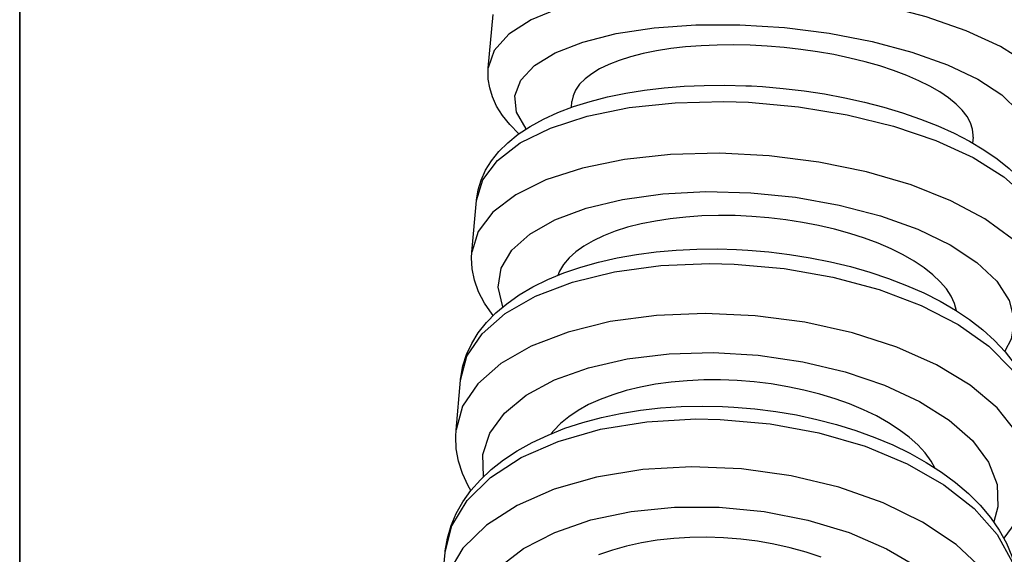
# Model space of a CAD drawing. Header units: millimetres. Extents: x -109 to 627, y -178 to 173.
# Tile 37 of 178: x -10.9181 to -10.8839, y 31.1147 to 31.1333. Entities that reach past the tile are written whole.
import ezdxf

# ---------------------------------------------------------------- set-up
doc = ezdxf.new("R2010")
doc.units = ezdxf.units.MM
doc.layers.add('ARQ - ALVENARIA - OSSO', color=2, linetype='Continuous', lineweight=35)
doc.layers.add('O - MOBILIÁRIO', color=8, linetype='Continuous')
doc.styles.add('GULIM', font='Gulim.ttf')
doc.dimstyles.new('GULIM-100', dxfattribs={"dimtxt": 0.1, "dimasz": 0.05, "dimexe": 0.2, "dimexo": 0, "dimgap": 0.025, "dimtad": 1, "dimdec": 0, "dimlfac": 100, "dimzin": 12, "dimdsep": 46, "dimtxsty": 'GULIM', "dimblk": 'OPEN30', "dimcen": 0, "dimclrd": 152, "dimclre": 152, "dimclrt": 152, "dimaunit": 1, "dimadec": 0, "dimazin": 0, "dimtfac": 1.875, "dimtdec": 0, "dimtmove": 2, "dimatfit": 3, "dimldrblk": 'OPEN30', "dimfxl": 0, "dimtolj": 1, "dimtzin": 12, "dimlwd": -1, "dimarcsym": 0})

# ---------------------------------------------------------------- blocks, each defined once
blk = doc.blocks.new('_Open30')
at = {"color": 0, "linetype": 'ByBlock', "lineweight": -2}
for p, q in [((-1, 0.26795), (0, 0)), ((0, 0), (-1, -0.26795)), ((0, 0), (-1, 0))]:
    blk.add_line(p, q, dxfattribs=at)
blk = doc.blocks.new('*D773')
at = {"color": 152, "lineweight": -2, "transparency": 16777216}
for p, q in [((-10.918074, 32.581572), (-10.282531, 32.581572)), ((-10.918074, 31.031973), (-10.282531, 31.031973))]:
    blk.add_line(p, q, dxfattribs=at)
at = {"color": 152, "transparency": 16777216}
blk.add_line((-10.482531, 31.081973), (-10.482531, 32.531572), dxfattribs=at)
at = {"layer": 'Defpoints', "color": 0, "transparency": 16777216}
for p in [(-10.918074, 32.581572), (-10.482531, 32.581572), (-10.918074, 31.031973)]:
    blk.add_point(p, dxfattribs=at)
at = {"color": 152, "transparency": 16777216, "xscale": 0.05, "yscale": 0.05, "zscale": 0.05}
for p, rotation in [((-10.482531, 32.581572), 90), ((-10.482531, 31.031973), 270)]:
    blk.add_blockref('_Open30', p, dxfattribs=dict(at, rotation=rotation))
at = {"color": 152, "transparency": 16777216, "insert": (-10.558929, 31.806773), "char_height": 0.1, "attachment_point": 5, "rotation": 90, "style": 'GULIM'}
blk.add_mtext('\\A1;155', dxfattribs=at)
blk = doc.blocks.new('*D774')
at = {"color": 152, "lineweight": -2, "transparency": 16777216}
for p, q in [((-10.918074, 31.031973), (-10.918074, 31.624778)), ((-8.168786, 31.031973), (-8.168786, 31.624778))]:
    blk.add_line(p, q, dxfattribs=at)
at = {"color": 152, "transparency": 16777216}
blk.add_line((-10.868074, 31.424778), (-8.218786, 31.424778), dxfattribs=at)
at = {"layer": 'Defpoints', "color": 0, "transparency": 16777216}
for p in [(-8.168786, 31.424778), (-10.918074, 31.031973), (-8.168786, 31.031973)]:
    blk.add_point(p, dxfattribs=at)
at = {"color": 152, "transparency": 16777216, "xscale": 0.05, "yscale": 0.05, "zscale": 0.05, "rotation": 180}
blk.add_blockref('_Open30', (-10.918074, 31.424778), dxfattribs=at)
at = {"color": 152, "transparency": 16777216, "xscale": 0.05, "yscale": 0.05, "zscale": 0.05}
blk.add_blockref('_Open30', (-8.168786, 31.424778), dxfattribs=at)
at = {"color": 152, "transparency": 16777216, "insert": (-9.54343, 31.501109), "char_height": 0.1, "attachment_point": 5, "style": 'GULIM'}
blk.add_mtext('\\A1;275', dxfattribs=at)

msp = doc.modelspace()

# ---------------------------------------------------------------- linework, layer by layer
at = {"layer": 'ARQ - ALVENARIA - OSSO'}
msp.add_line((-10.918074, 31.031973), (-10.918074, 32.581572), dxfattribs=at)
at = {"layer": 'O - MOBILIÁRIO'}
for p, q in [((-10.901787, 31.131665, 0.00002), (-10.901622, 31.133523, 0.00002)), ((-10.898897, 31.130293, 0.00002), (-10.898879, 31.130497, 0.00002)), ((-10.884934, 31.12926, 0.00002), (-10.884952, 31.129052, 0.00002)), ((-10.902358, 31.125252, 0.00002), (-10.902197, 31.127055, 0.00002)), ((-10.902908, 31.119066, 0.00002), (-10.902753, 31.120804, 0.00002)), ((-10.902753, 31.120808, 0.00002), (-10.90275, 31.120839, 0.00002)), ((-10.903435, 31.113136, 0.00002), (-10.903287, 31.114801, 0.00002))]:
    msp.add_line(p, q, dxfattribs=at)
for points in [[(-10.881866, 31.129892, 0.00002), (-10.881961, 31.130529, 0.00002), (-10.882356, 31.131174, 0.00002), (-10.883039, 31.131807, 0.00002), (-10.883988, 31.132409, 0.00002), (-10.885176, 31.132962, 0.00002), (-10.886566, 31.133448, 0.00002), (-10.888116, 31.133852, 0.00002), (-10.889778, 31.134164, 0.00002), (-10.891503, 31.134373, 0.00002), (-10.893238, 31.134472, 0.00002), (-10.894929, 31.134459, 0.00002), (-10.896527, 31.134335, 0.00002), (-10.897981, 31.134102, 0.00002), (-10.899249, 31.133769, 0.00002), (-10.900291, 31.133344, 0.00002), (-10.901076, 31.132842, 0.00002), (-10.90158, 31.132277, 0.00002), (-10.901787, 31.131666, 0.00002), (-10.901787, 31.131666, 0.00002)], [(-10.900472, 31.129543, 0.00002), (-10.900806, 31.130124, 0.00002), (-10.900868, 31.130696, 0.00002), (-10.900659, 31.131243, 0.00002), (-10.900184, 31.131747, 0.00002), (-10.899457, 31.132194, 0.00002), (-10.898501, 31.132569, 0.00002), (-10.897344, 31.132862, 0.00002), (-10.896023, 31.133064, 0.00002), (-10.894576, 31.133167, 0.00002), (-10.893049, 31.13317, 0.00002), (-10.891487, 31.133072, 0.00002), (-10.889937, 31.132876, 0.00002), (-10.888448, 31.132589, 0.00002), (-10.887064, 31.132218, 0.00002), (-10.885827, 31.131775, 0.00002), (-10.884774, 31.131273, 0.00002), (-10.883939, 31.130729, 0.00002), (-10.883346, 31.130157, 0.00002), (-10.883013, 31.129577, 0.00002), (-10.88295, 31.129004, 0.00002), (-10.883159, 31.128457, 0.00002), (-10.883535, 31.128036, 0.00002)], [(-10.884934, 31.129261, 0.00002), (-10.884931, 31.129326, 0.00002), (-10.884952, 31.129541, 0.00002), (-10.885024, 31.129759, 0.00002), (-10.885144, 31.129978, 0.00002), (-10.885312, 31.130196, 0.00002), (-10.885527, 31.130411, 0.00002), (-10.885788, 31.130624, 0.00002), (-10.886093, 31.130831, 0.00002), (-10.886437, 31.131031, 0.00002), (-10.886821, 31.131222, 0.00002), (-10.887243, 31.131405, 0.00002), (-10.887698, 31.131576, 0.00002), (-10.888181, 31.131735, 0.00002), (-10.88869, 31.131881, 0.00002), (-10.889224, 31.132013, 0.00002), (-10.889777, 31.13213, 0.00002), (-10.890343, 31.13223, 0.00002), (-10.89092, 31.132314, 0.00002), (-10.891506, 31.13238, 0.00002), (-10.892095, 31.132429, 0.00002), (-10.892681, 31.13246, 0.00002), (-10.89326, 31.132472, 0.00002), (-10.893832, 31.132465, 0.00002), (-10.894391, 31.132441, 0.00002), (-10.89493, 31.132398, 0.00002), (-10.895447, 31.132338, 0.00002), (-10.895941, 31.13226, 0.00002), (-10.896407, 31.132165, 0.00002), (-10.896839, 31.132054, 0.00002), (-10.897236, 31.131927, 0.00002), (-10.897596, 31.131786, 0.00002), (-10.897916, 31.131631, 0.00002), (-10.898193, 31.131464, 0.00002), (-10.898425, 31.131286, 0.00002), (-10.898611, 31.131097, 0.00002), (-10.89875, 31.130899, 0.00002), (-10.89884, 31.130695, 0.00002), (-10.898879, 31.130498, 0.00002)], [(-10.900723, 31.129374, 0.00002), (-10.901042, 31.129695, 0.00002), (-10.901296, 31.130013, 0.00002), (-10.901496, 31.130335, 0.00002), (-10.901644, 31.130658, 0.00002), (-10.901738, 31.130971, 0.00002), (-10.901787, 31.131273, 0.00002), (-10.901792, 31.131599, 0.00002), (-10.901787, 31.131666, 0.00002)], [(-10.902197, 31.127055, 0.00002), (-10.902196, 31.127063, 0.00002), (-10.902138, 31.127421, 0.00002), (-10.902033, 31.127767, 0.00002), (-10.901879, 31.128106, 0.00002), (-10.901672, 31.12844, 0.00002), (-10.901415, 31.12876, 0.00002), (-10.901106, 31.129067, 0.00002), (-10.900744, 31.12936, 0.00002), (-10.90033, 31.129634, 0.00002), (-10.899869, 31.129888, 0.00002), (-10.899364, 31.130118, 0.00002), (-10.898821, 31.130324, 0.00002), (-10.898245, 31.130504, 0.00002), (-10.89764, 31.130659, 0.00002), (-10.897008, 31.130789, 0.00002), (-10.896352, 31.130894, 0.00002), (-10.895677, 31.130975, 0.00002), (-10.894984, 31.13103, 0.00002), (-10.894278, 31.131061, 0.00002), (-10.893562, 31.131067, 0.00002), (-10.89284, 31.131049, 0.00002), (-10.892642, 31.13104, 0.00002)], [(-10.892642, 31.13104, 0.00002), (-10.892259, 31.131017, 0.00002), (-10.891533, 31.130956, 0.00002), (-10.890812, 31.13087, 0.00002), (-10.890097, 31.130762, 0.00002), (-10.889394, 31.13063, 0.00002), (-10.888705, 31.130476, 0.00002), (-10.888034, 31.130301, 0.00002), (-10.887384, 31.130104, 0.00002), (-10.886759, 31.129887, 0.00002), (-10.886161, 31.12965, 0.00002), (-10.885593, 31.129393, 0.00002), (-10.885058, 31.129116, 0.00002), (-10.884559, 31.12882, 0.00002), (-10.884098, 31.128505, 0.00002), (-10.883679, 31.128169, 0.00002), (-10.883305, 31.127813, 0.00002), (-10.882982, 31.12744, 0.00002), (-10.882716, 31.127051, 0.00002), (-10.882511, 31.126654, 0.00002), (-10.882368, 31.126255, 0.00002), (-10.882288, 31.125859, 0.00002), (-10.882266, 31.125475, 0.00002), (-10.882271, 31.125351, 0.00002)], [(-10.902197, 31.127055, 0.00002), (-10.90198, 31.127778, 0.00002), (-10.901467, 31.128452, 0.00002), (-10.900674, 31.129057, 0.00002), (-10.899624, 31.129574, 0.00002), (-10.89835, 31.129987, 0.00002), (-10.89689, 31.130285, 0.00002), (-10.895289, 31.130457, 0.00002), (-10.893595, 31.130499, 0.00002), (-10.892743, 31.130472, 0.00002)], [(-10.892743, 31.130472, 0.00002), (-10.891007, 31.130318, 0.00002), (-10.889308, 31.130039, 0.00002), (-10.887698, 31.129642, 0.00002), (-10.886226, 31.129139, 0.00002), (-10.884936, 31.128546, 0.00002), (-10.883869, 31.127881, 0.00002), (-10.883055, 31.127164, 0.00002), (-10.882521, 31.126417, 0.00002), (-10.882282, 31.125662, 0.00002), (-10.882276, 31.125283, 0.00002)], [(-10.882436, 31.12348, 0.00002), (-10.882522, 31.12423, 0.00002), (-10.882908, 31.124984, 0.00002), (-10.883582, 31.125719, 0.00002), (-10.884524, 31.126414, 0.00002), (-10.885705, 31.127046, 0.00002), (-10.88709, 31.127596, 0.00002), (-10.888636, 31.128048, 0.00002), (-10.890296, 31.128389, 0.00002), (-10.89202, 31.128607, 0.00002), (-10.893755, 31.128697, 0.00002), (-10.895449, 31.128655, 0.00002), (-10.897051, 31.128482, 0.00002), (-10.898511, 31.128185, 0.00002), (-10.899785, 31.127771, 0.00002), (-10.900835, 31.127254, 0.00002), (-10.901628, 31.126649, 0.00002), (-10.902141, 31.125975, 0.00002), (-10.902357, 31.125255, 0.00002)], [(-10.901277, 31.123357, 0.00002), (-10.901446, 31.124036, 0.00002), (-10.901343, 31.124697, 0.00002), (-10.90097, 31.125321, 0.00002), (-10.900339, 31.125888, 0.00002), (-10.89947, 31.126382, 0.00002), (-10.898388, 31.126787, 0.00002), (-10.897126, 31.127091, 0.00002), (-10.895723, 31.127285, 0.00002), (-10.894221, 31.127363, 0.00002), (-10.892667, 31.127322, 0.00002), (-10.891106, 31.127165, 0.00002), (-10.889588, 31.126894, 0.00002), (-10.888157, 31.12652, 0.00002), (-10.886857, 31.126053, 0.00002), (-10.885728, 31.125507, 0.00002), (-10.884805, 31.124899, 0.00002), (-10.884114, 31.124248, 0.00002), (-10.883677, 31.123572, 0.00002), (-10.883508, 31.122894, 0.00002), (-10.883611, 31.122233, 0.00002), (-10.883832, 31.121809, 0.00002)], [(-10.885516, 31.123217, 0.00002), (-10.885584, 31.123467, 0.00002), (-10.8857, 31.123724, 0.00002), (-10.885865, 31.123978, 0.00002), (-10.886077, 31.124228, 0.00002), (-10.886335, 31.124474, 0.00002), (-10.886637, 31.124714, 0.00002), (-10.886979, 31.124944, 0.00002), (-10.887361, 31.125163, 0.00002), (-10.88778, 31.125371, 0.00002), (-10.888232, 31.125567, 0.00002), (-10.888713, 31.125746, 0.00002), (-10.889221, 31.12591, 0.00002), (-10.889754, 31.126057, 0.00002), (-10.890306, 31.126186, 0.00002), (-10.890871, 31.126295, 0.00002), (-10.891448, 31.126384, 0.00002), (-10.892034, 31.126453, 0.00002), (-10.892622, 31.126502, 0.00002), (-10.893208, 31.126528, 0.00002), (-10.893788, 31.126533, 0.00002), (-10.894361, 31.126517, 0.00002), (-10.894921, 31.126479, 0.00002), (-10.895461, 31.126421, 0.00002), (-10.89598, 31.126341, 0.00002), (-10.896476, 31.126241, 0.00002), (-10.896944, 31.126122, 0.00002), (-10.897379, 31.125984, 0.00002), (-10.897778, 31.125829, 0.00002), (-10.898141, 31.125656, 0.00002), (-10.898465, 31.125469, 0.00002), (-10.898744, 31.125268, 0.00002), (-10.898979, 31.125054, 0.00002), (-10.899169, 31.124828, 0.00002), (-10.899311, 31.124593, 0.00002), (-10.899373, 31.124449, 0.00002)], [(-10.90275, 31.120839, 0.00002), (-10.902743, 31.1209, 0.00002), (-10.902668, 31.121305, 0.00002), (-10.90254, 31.121699, 0.00002), (-10.902362, 31.122081, 0.00002), (-10.902133, 31.122449, 0.00002), (-10.901854, 31.122804, 0.00002), (-10.901523, 31.123143, 0.00002), (-10.901142, 31.123465, 0.00002), (-10.900711, 31.123768, 0.00002), (-10.900235, 31.124048, 0.00002), (-10.899716, 31.124304, 0.00002), (-10.89916, 31.124533, 0.00002), (-10.898571, 31.124735, 0.00002), (-10.897952, 31.12491, 0.00002), (-10.897308, 31.125056, 0.00002), (-10.896641, 31.125175, 0.00002), (-10.895954, 31.125266, 0.00002), (-10.895252, 31.125328, 0.00002), (-10.894538, 31.125363, 0.00002), (-10.893815, 31.125369, 0.00002), (-10.893154, 31.12535, 0.00002)], [(-10.901616, 31.12305, 0.00002), (-10.901652, 31.123095, 0.00002), (-10.901918, 31.123484, 0.00002), (-10.902123, 31.123881, 0.00002), (-10.902265, 31.12428, 0.00002), (-10.902346, 31.124675, 0.00002), (-10.902368, 31.12506, 0.00002), (-10.902357, 31.125256, 0.00002)], [(-10.893154, 31.12535, 0.00002), (-10.892768, 31.125329, 0.00002), (-10.892039, 31.125268, 0.00002), (-10.891315, 31.125179, 0.00002), (-10.890598, 31.125063, 0.00002), (-10.889892, 31.124921, 0.00002), (-10.889201, 31.124753, 0.00002), (-10.888528, 31.12456, 0.00002), (-10.887877, 31.124343, 0.00002), (-10.887251, 31.124102, 0.00002), (-10.886653, 31.123837, 0.00002), (-10.886085, 31.12355, 0.00002), (-10.885552, 31.12324, 0.00002), (-10.885056, 31.122909, 0.00002), (-10.8846, 31.122557, 0.00002), (-10.884188, 31.122184, 0.00002), (-10.883823, 31.121793, 0.00002), (-10.883511, 31.121386, 0.00002), (-10.883255, 31.120966, 0.00002), (-10.883057, 31.120538, 0.00002), (-10.88292, 31.120109, 0.00002), (-10.882841, 31.119681, 0.00002), (-10.88282, 31.119259, 0.00002), (-10.882826, 31.119118, 0.00002)], [(-10.902753, 31.120804, 0.00002), (-10.902527, 31.121635, 0.00002), (-10.902005, 31.122415, 0.00002), (-10.901202, 31.123118, 0.00002), (-10.900145, 31.123725, 0.00002), (-10.898864, 31.124216, 0.00002), (-10.897398, 31.124576, 0.00002), (-10.895793, 31.124794, 0.00002), (-10.894096, 31.124865, 0.00002), (-10.893244, 31.124844, 0.00002)], [(-10.893244, 31.124844, 0.00002), (-10.891508, 31.124691, 0.00002), (-10.88981, 31.124392, 0.00002), (-10.888204, 31.123958, 0.00002), (-10.886736, 31.123401, 0.00002), (-10.885453, 31.122738, 0.00002), (-10.884393, 31.12199, 0.00002), (-10.883588, 31.121178, 0.00002), (-10.883063, 31.120329, 0.00002), (-10.882833, 31.119466, 0.00002), (-10.882832, 31.119031, 0.00002)], [(-10.882987, 31.11729, 0.00002), (-10.883062, 31.118148, 0.00002), (-10.883437, 31.119008, 0.00002), (-10.884101, 31.119842, 0.00002), (-10.885034, 31.120626, 0.00002), (-10.886207, 31.121335, 0.00002), (-10.887586, 31.121949, 0.00002), (-10.889127, 31.122448, 0.00002), (-10.890784, 31.122817, 0.00002), (-10.892507, 31.123046, 0.00002), (-10.894243, 31.123126, 0.00002), (-10.89594, 31.123057, 0.00002), (-10.897546, 31.122839, 0.00002), (-10.899012, 31.122479, 0.00002), (-10.900294, 31.121989, 0.00002), (-10.901353, 31.121383, 0.00002), (-10.902156, 31.12068, 0.00002), (-10.90268, 31.119901, 0.00002), (-10.902908, 31.11907, 0.00002)], [(-10.901948, 31.11745, 0.00002), (-10.901976, 31.11822, 0.00002), (-10.901732, 31.118963, 0.00002), (-10.901224, 31.119656, 0.00002), (-10.900467, 31.120278, 0.00002), (-10.899483, 31.120809, 0.00002), (-10.898303, 31.121234, 0.00002), (-10.896963, 31.12154, 0.00002), (-10.895503, 31.121717, 0.00002), (-10.893968, 31.121761, 0.00002), (-10.892404, 31.121669, 0.00002), (-10.890859, 31.121444, 0.00002), (-10.88938, 31.121095, 0.00002), (-10.888012, 31.12063, 0.00002), (-10.886795, 31.120064, 0.00002), (-10.885769, 31.119415, 0.00002), (-10.884962, 31.118701, 0.00002), (-10.884401, 31.117946, 0.00002), (-10.884101, 31.117171, 0.00002), (-10.884073, 31.1164, 0.00002), (-10.884217, 31.115871, 0.00002)], [(-10.886264, 31.117753, 0.00002), (-10.886398, 31.117985, 0.00002), (-10.886607, 31.118269, 0.00002), (-10.886862, 31.118548, 0.00002), (-10.887161, 31.118818, 0.00002), (-10.887501, 31.119077, 0.00002), (-10.88788, 31.119324, 0.00002), (-10.888297, 31.119557, 0.00002), (-10.888748, 31.119775, 0.00002), (-10.889227, 31.119975, 0.00002), (-10.889733, 31.120156, 0.00002), (-10.890265, 31.120317, 0.00002), (-10.890815, 31.120458, 0.00002), (-10.89138, 31.120576, 0.00002), (-10.891956, 31.120671, 0.00002), (-10.892542, 31.120742, 0.00002), (-10.893131, 31.12079, 0.00002), (-10.893717, 31.120813, 0.00002), (-10.894297, 31.120811, 0.00002), (-10.894871, 31.120785, 0.00002), (-10.895432, 31.120735, 0.00002), (-10.895974, 31.12066, 0.00002), (-10.896494, 31.120562, 0.00002), (-10.896992, 31.120441, 0.00002), (-10.897462, 31.120298, 0.00002), (-10.897899, 31.120135, 0.00002), (-10.898301, 31.119952, 0.00002), (-10.898667, 31.119749, 0.00002), (-10.898993, 31.11953, 0.00002), (-10.899276, 31.119296, 0.00002), (-10.899513, 31.119047, 0.00002), (-10.899597, 31.118944, 0.00002)], [(-10.903287, 31.114805, 0.00002), (-10.903281, 31.114867, 0.00002), (-10.903206, 31.115309, 0.00002), (-10.903079, 31.115741, 0.00002), (-10.902901, 31.116161, 0.00002), (-10.902672, 31.116568, 0.00002), (-10.902392, 31.11696, 0.00002), (-10.902061, 31.117336, 0.00002), (-10.901681, 31.117694, 0.00002), (-10.901253, 31.118031, 0.00002), (-10.90078, 31.118345, 0.00002), (-10.900264, 31.118634, 0.00002), (-10.89971, 31.118895, 0.00002), (-10.899122, 31.119128, 0.00002), (-10.898503, 31.119331, 0.00002), (-10.897857, 31.119504, 0.00002), (-10.897188, 31.119645, 0.00002), (-10.8965, 31.119756, 0.00002), (-10.895796, 31.119836, 0.00002), (-10.895079, 31.119884, 0.00002), (-10.894353, 31.119901, 0.00002), (-10.893645, 31.119887, 0.00002)], [(-10.893645, 31.119887, 0.00002), (-10.893257, 31.119867, 0.00002), (-10.892525, 31.119806, 0.00002), (-10.891798, 31.119714, 0.00002), (-10.891079, 31.119592, 0.00002), (-10.890372, 31.11944, 0.00002), (-10.889679, 31.119259, 0.00002), (-10.889006, 31.119049, 0.00002), (-10.888354, 31.118812, 0.00002), (-10.887728, 31.118548, 0.00002), (-10.88713, 31.118258, 0.00002), (-10.886565, 31.117942, 0.00002), (-10.886034, 31.117603, 0.00002), (-10.885542, 31.11724, 0.00002), (-10.885091, 31.116854, 0.00002), (-10.884686, 31.116449, 0.00002), (-10.884329, 31.116025, 0.00002), (-10.884025, 31.115585, 0.00002), (-10.883776, 31.115135, 0.00002), (-10.883584, 31.114677, 0.00002), (-10.883449, 31.114216, 0.00002), (-10.883372, 31.113756, 0.00002), (-10.883352, 31.1133, 0.00002), (-10.883358, 31.113132, 0.00002)], [(-10.903287, 31.114801, 0.00002), (-10.903052, 31.115737, 0.00002), (-10.90252, 31.116618, 0.00002), (-10.90171, 31.117416, 0.00002), (-10.900644, 31.118109, 0.00002), (-10.899357, 31.118674, 0.00002), (-10.897886, 31.119094, 0.00002), (-10.896276, 31.119357, 0.00002), (-10.894577, 31.119454, 0.00002), (-10.893725, 31.11944, 0.00002)], [(-10.893725, 31.11944, 0.00002), (-10.891988, 31.119287, 0.00002), (-10.890293, 31.118971, 0.00002), (-10.888689, 31.118501, 0.00002), (-10.887226, 31.117892, 0.00002), (-10.885949, 31.117162, 0.00002), (-10.884896, 31.116333, 0.00002), (-10.884099, 31.115431, 0.00002), (-10.883583, 31.114482, 0.00002), (-10.883362, 31.113517, 0.00002), (-10.883366, 31.113029, 0.00002)], [(-10.902391, 31.116965, 0.00002), (-10.902485, 31.117131, 0.00002), (-10.902683, 31.117559, 0.00002), (-10.90282, 31.117988, 0.00002), (-10.902899, 31.118416, 0.00002), (-10.90292, 31.118838, 0.00002), (-10.902907, 31.119071, 0.00002)], [(-10.883514, 31.11136, 0.00002), (-10.88358, 31.112323, 0.00002), (-10.883946, 31.113284, 0.00002), (-10.884602, 31.114213, 0.00002), (-10.885528, 31.115083, 0.00002), (-10.886694, 31.115866, 0.00002), (-10.888067, 31.11654, 0.00002), (-10.889604, 31.117084, 0.00002), (-10.891259, 31.11748, 0.00002), (-10.892981, 31.117718, 0.00002), (-10.894718, 31.117789, 0.00002), (-10.896418, 31.117692, 0.00002), (-10.898028, 31.11743, 0.00002), (-10.899499, 31.117011, 0.00002), (-10.900788, 31.116446, 0.00002), (-10.901854, 31.115754, 0.00002), (-10.902666, 31.114956, 0.00002), (-10.903198, 31.114076, 0.00002), (-10.903435, 31.113142, 0.00002)], [(-10.882987, 31.117289, 0.00002), (-10.882997, 31.117197, 0.00002), (-10.883072, 31.116792, 0.00002), (-10.8832, 31.116398, 0.00002), (-10.883378, 31.116016, 0.00002), (-10.883607, 31.115648, 0.00002), (-10.883872, 31.11531, 0.00002)], [(-10.902522, 31.111857, 0.00002), (-10.902422, 31.112713, 0.00002), (-10.902053, 31.113529, 0.00002), (-10.901425, 31.114281, 0.00002), (-10.900558, 31.114946, 0.00002), (-10.899478, 31.115504, 0.00002), (-10.898218, 31.115938, 0.00002), (-10.896816, 31.116235, 0.00002), (-10.895315, 31.116385, 0.00002), (-10.89376, 31.116384, 0.00002), (-10.892199, 31.116232, 0.00002), (-10.890678, 31.115934, 0.00002), (-10.889245, 31.115499, 0.00002), (-10.887943, 31.114939, 0.00002), (-10.886811, 31.114273, 0.00002), (-10.885884, 31.11352, 0.00002), (-10.885189, 31.112703, 0.00002), (-10.884749, 31.111847, 0.00002), (-10.884576, 31.110978, 0.00002), (-10.88464, 31.110261, 0.00002)], [(-10.890216, 31.114645, 0.00002), (-10.890738, 31.114818, 0.00002), (-10.891294, 31.114972, 0.00002), (-10.891867, 31.115101, 0.00002), (-10.892435, 31.1152, 0.00002), (-10.893011, 31.115274, 0.00002), (-10.893607, 31.115322, 0.00002), (-10.894203, 31.115342, 0.00002), (-10.894778, 31.115334, 0.00002), (-10.895343, 31.115299, 0.00002), (-10.895913, 31.115236, 0.00002), (-10.896465, 31.115145, 0.00002), (-10.896981, 31.115031, 0.00002), (-10.897473, 31.114893, 0.00002), (-10.897951, 31.114725, 0.00002)]]:
    msp.add_polyline3d(points, dxfattribs=at)

# ---------------------------------------------------------------- dimensions: what is measured, and where the dimension line sits
dim = msp.add_linear_dim(base=(-10.482531, 32.581572), p1=(-10.918074, 31.031973), p2=(-10.918074, 32.581572), angle=90, dimstyle='GULIM-100')
dim.commit()
dim.dimension.update_dxf_attribs({"geometry": '*D773', "text_midpoint": (-10.558929, 31.806773)})
dim = msp.add_linear_dim(base=(-8.168786, 31.424778), p1=(-10.918074, 31.031973), p2=(-8.168786, 31.031973), dimstyle='GULIM-100')
dim.commit()
dim.dimension.update_dxf_attribs({"geometry": '*D774', "text_midpoint": (-9.54343, 31.501109)})

doc.saveas('drawing.dxf')
